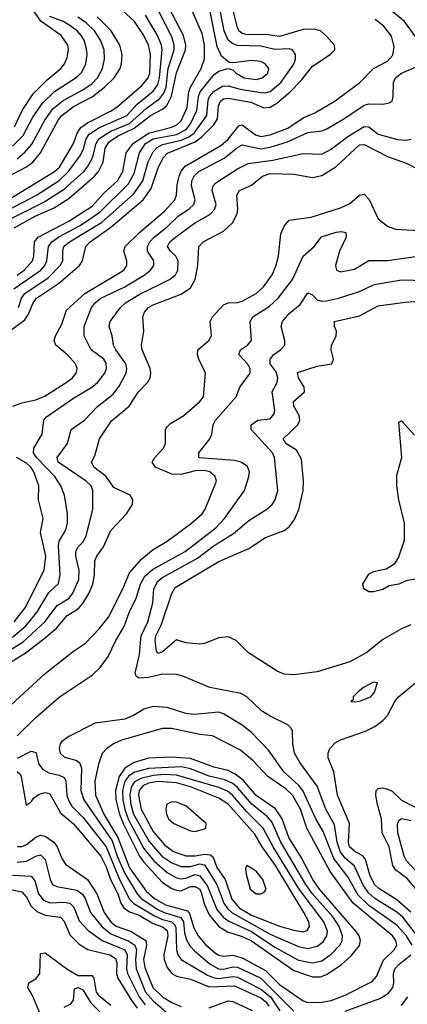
# Model space of a CAD drawing. Header units: inches. Extents: x 884549 to 1028252, y 526810 to 653624.
# Tile 110 of 256: x 945441 to 947095, y 554438 to 558638. Entities that reach past the tile are written whole.
import ezdxf

# ---------------------------------------------------------------- set-up
doc = ezdxf.new("R2010")
doc.units = ezdxf.units.IN
doc.header["$MEASUREMENT"] = 0
doc.layers.add('A9545', color=7, linetype='Continuous')

msp = doc.modelspace()

# ---------------------------------------------------------------- linework, layer by layer
at = {"layer": 'A9545', "color": 5}
for points, elevation in [([(945436.5, 557410), (945449.2, 557450), (945463, 557470), (945562.7, 557537.3), (945613.6, 557590), (945624.5, 557610), (945624.6, 557650), (945629.8, 557670.2), (945653.3, 557690), (945790, 557773.4), (945926.5, 557893.5), (945966.2, 557950), (945988.5, 558031.5), (946010, 558075), (946027, 558093), (946050, 558105.2), (946130, 558123.4), (946162.2, 558137.8), (946185.5, 558154.5), (946239.3, 558230), (946245.5, 558294.5), (946250.5, 558310), (946270, 558333.1), (946305.6, 558354.4), (946330, 558356.3), (946382.1, 558342.1), (946470, 558327.7), (946490, 558326.6), (946510, 558331.8), (946555.6, 558370), (946610, 558448.6), (946617.3, 558470), (946617.8, 558490), (946604.2, 558510), (946590, 558513.4), (946530, 558511.5), (946470, 558525), (946370, 558527.3), (946350, 558535.5), (946331, 558551), (946313.6, 558590), (946281.3, 558761.3)], 3140), ([(945366.2, 557853.8), (945590, 557990), (945610.6, 558009.4), (945623.8, 558030), (945669.9, 558110), (945686.2, 558153.8), (945702.2, 558177.8), (945730, 558197.9), (945831.2, 558248.8), (945854.7, 558265.3), (945962.2, 558357.8), (945988.8, 558390), (945996.4, 558410), (945998.7, 558490), (945991, 558530), (945971.2, 558571.2), (945930.7, 558630.7), (945865.9, 558690)], 3280), ([(945371.1, 557290), (945462.3, 557357.7), (945478.3, 557381.7), (945498.1, 557430), (945512.9, 557450), (945607.2, 557512.8), (945696.3, 557590), (945709.5, 557610), (945723.7, 557670), (945742.3, 557690), (945830, 557752.5), (945967.8, 557870), (946001.6, 557918.3), (946033.7, 558010), (946054.9, 558050), (946071, 558069), (946190, 558117.3), (946220.1, 558139.9), (946269.9, 558190), (946285.1, 558214.9), (946289.2, 558270), (946297.8, 558290), (946310, 558300.4), (946330, 558303.7), (946426.7, 558286.7), (946482.7, 558262.7), (946510, 558265.5), (946538.3, 558281.7), (946595.3, 558330), (946642.1, 558377.9), (946690, 558439.5), (946765.6, 558490), (946785, 558510), (946784.3, 558530), (946750, 558567.3), (946724.4, 558590), (946697.3, 558597.3), (946650, 558596), (946550, 558565.6), (946490, 558575.2), (946413.5, 558573.5), (946390, 558579.1), (946376.1, 558590), (946368.7, 558608.7), (946348.3, 558690)], 3120), ([(945415.9, 557490), (945530.6, 557570), (945547.6, 557590), (945557.1, 557610), (945564.5, 557670), (945578.4, 557690), (945607.6, 557712.4), (945699.1, 557760.8), (945782.3, 557817.7), (945903.2, 557936.8), (945930, 557982.5), (945951.5, 558070), (945977.2, 558110), (946010, 558130.4), (946110, 558148.9), (946151, 558170), (946170, 558193.3), (946196.7, 558250), (946204, 558310), (946210.7, 558330), (946270, 558403.9), (946290, 558418.5), (946330, 558429.4), (946350, 558424.5), (946364.5, 558410), (946398.5, 558390), (946450, 558383.5), (946475.4, 558390), (946499.9, 558410), (946504.2, 558430), (946488.5, 558450), (946470, 558459.1), (946430, 558463.4), (946353.3, 558453.3), (946335.2, 558455.2), (946302.5, 558482.5), (946283.4, 558523.4), (946250, 558694.7)], 3160), ([(945417.4, 557750), (945510, 557801), (945585.5, 557834.5), (945650, 557874.9), (945759.5, 557970), (945777, 557990), (945796.5, 558030), (945805.7, 558090), (945823.2, 558116.8), (945858.4, 558141.6), (945930, 558175.9), (945999.5, 558230), (946050, 558256.9), (946068.2, 558271.8), (946088.3, 558311.7), (946109.3, 558410.7), (946148.3, 558510), (946150.2, 558530), (946139.8, 558570), (946077.4, 558690)], 3220), ([(945418.5, 558181.5), (945450.9, 558250), (945498.4, 558321.6), (945558.4, 558381.6), (945615.8, 558430), (945631.9, 558450), (945643.8, 558476.2), (945649.4, 558510), (945645.7, 558530), (945617.5, 558570), (945531.2, 558631.2), (945470, 558719.4)], 3380), ([(945430, 557548.8), (945459.6, 557570), (945494.9, 557610), (945501.5, 557630), (945504.1, 557690), (945519.7, 557710), (945650, 557778), (945750, 557843.1), (945801.2, 557898.8), (945857.8, 557950), (945880.4, 557990), (945895.2, 558070), (945925.3, 558110), (945990, 558154.1), (946090, 558179.9), (946110.8, 558189.2), (946130, 558207.1), (946156, 558264), (946162.7, 558330), (946169.3, 558350), (946215.7, 558430), (946229.3, 558470.7), (946229.4, 558530), (946219.7, 558579.7), (946170, 558691.7)], 3180), ([(947127.7, 558567.7), (947082, 558630), (947010, 558689.9)], 3060), ([(945377.5, 557962.5), (945470.7, 558010), (945496.8, 558030), (945529.9, 558070), (945604.4, 558210), (945620.1, 558230), (945670, 558268.1), (945750.6, 558309.4), (945803, 558350), (945843.9, 558390), (945869.2, 558430), (945876, 558450), (945877.5, 558490), (945867.6, 558530), (945831.3, 558590), (945771.5, 558650)], 3320), ([(945390, 557825), (945512.5, 557890), (945610, 557952.2), (945649.7, 557990), (945699.8, 558060.2), (945713.3, 558086.7), (945725, 558130), (945736.9, 558150), (945781.2, 558178.8), (945897.5, 558230), (945942.5, 558277.5), (946010, 558332.8), (946030, 558361.5), (946038.1, 558390), (946049.1, 558509.1), (946046.1, 558530), (946028.8, 558570), (945977.5, 558657.5)], 3260), ([(945404.4, 557790), (945541.8, 557858.2), (945630, 557914.6), (945713.9, 557990), (945730.2, 558010), (945751.5, 558048.5), (945766.7, 558110), (945778.9, 558130), (945830, 558163), (945910, 558195.8), (945980.9, 558259.1), (946038.4, 558301.6), (946055.3, 558324.7), (946065.2, 558350), (946074.7, 558430), (946099.8, 558510), (946100.6, 558530), (946090, 558564.4), (946035.7, 558670)], 3240), ([(945410, 558097.9), (945455.8, 558144.2), (945497.2, 558222.8), (945538.7, 558281.3), (945590, 558331.1), (945685.8, 558394.2), (945705.8, 558414.2), (945723.6, 558450), (945728.5, 558490), (945726.2, 558513.8), (945716, 558550), (945703.9, 558570), (945685.8, 558590), (945650, 558616.2), (945626.9, 558630), (945570, 558651.5)], 3360), ([(945430, 558044.4), (945465, 558075), (945492.8, 558107.2), (945548.5, 558210), (945582.6, 558257.4), (945626.2, 558293.8), (945710, 558338.4), (945750, 558366.2), (945773, 558390), (945794.9, 558430), (945803.1, 558470), (945801.9, 558510), (945786.4, 558550), (945760.6, 558590), (945724.4, 558624.4), (945688.4, 558648.4)], 3340), ([(945411.9, 556990), (945450, 557003.8), (945510, 557016.6), (945548, 557032), (945639.6, 557090), (945665.6, 557110), (945682.4, 557130), (945686.2, 557150), (945678.6, 557170), (945646.9, 557206.9), (945595.4, 557250), (945588.1, 557270), (945593.2, 557290), (945621, 557339), (945640.6, 557399.4), (945719, 557470), (945884.9, 557570), (945898.7, 557590), (945898, 557610), (945884.9, 557650), (945891.3, 557670), (945952.8, 557730), (946058.7, 557821.3), (946103, 557870), (946110.3, 557890), (946112.9, 557932.9), (946120.9, 557970), (946130, 557991.8), (946146.4, 558013.6), (946299, 558101), (946330, 558129), (946375.4, 558184.6), (946390, 558189.7), (946446.7, 558146.7), (946470, 558139.2), (946510, 558147.1), (946584.4, 558175.6), (946650, 558219.7), (946699.7, 558240.3), (946787.5, 558292.5), (946892.7, 558370), (946949.9, 558430), (947010, 558460.9), (947033.3, 558486.7), (947038.1, 558521.9), (947027.6, 558567.6), (946994.7, 558610), (946958.2, 558638.2)], 3080), ([(945410, 556004.9), (945466.7, 556053.3), (945513.7, 556110), (945564.9, 556195.1), (945606.8, 556233.2), (945614.3, 556270), (945606.2, 556393.7), (945610, 556413.2), (945637.9, 556462.1), (945644.8, 556490), (945644.6, 556530), (945632.5, 556610), (945616.9, 556650), (945591.3, 556690), (945512.2, 556770), (945500.4, 556790), (945501.8, 556810), (945536.8, 556870), (945544.1, 556930), (945556, 556944), (945670, 557023.9), (945749.4, 557070.7), (945773.6, 557090), (945804.3, 557130), (945811.2, 557150), (945810, 557173.3), (945800.6, 557190), (945746.1, 557230), (945715.8, 557290), (945716.4, 557330), (945747.3, 557410), (945762.7, 557430), (945787.7, 557450), (945890, 557498.6), (945971.9, 557548.1), (945998.4, 557570), (946012.6, 557590), (946012.6, 557610), (945985.7, 557650), (945985.8, 557670), (945996.3, 557690), (946015.1, 557710), (946070, 557753.9), (946118.8, 557801.2), (946162.7, 557830), (946183.5, 557850), (946189.5, 557870), (946174.2, 557930), (946175.5, 557950), (946186.7, 557973.3), (946205.9, 557990), (946312.8, 558047.2), (946370, 558093.4), (946390, 558104.5), (946470, 558086.9), (946510, 558093.6), (946583.1, 558116.9), (946670, 558157), (946730, 558164.3), (946748.6, 558171.4), (946824.5, 558215.5), (946910, 558273.7), (946930, 558278.9), (946990, 558278.2), (947017, 558283), (947030, 558290.4), (947034.5, 558310), (947035.1, 558370), (947044.9, 558390), (947070.2, 558409.8), (947130, 558436)], 3060), ([(945270, 555868.8), (945455.7, 555984.3), (945547.5, 556070), (945600.7, 556139.3), (945652.7, 556170), (945668.3, 556191.7), (945692.9, 556250), (945695.3, 556290), (945680.7, 556350), (945680.8, 556370), (945690.3, 556389.7), (945709.9, 556410), (945724.5, 556435.5), (945752.8, 556550), (945753.2, 556630), (945746.1, 556650), (945724.6, 556670), (945605.1, 556750), (945600.2, 556770), (945645, 556830), (945660.7, 556890), (945716.8, 556930), (945772.2, 556987.8), (945839.1, 557040.9), (945865.3, 557074.7), (945895.3, 557130), (945898.7, 557150), (945894, 557170), (945850.9, 557230), (945841.8, 557250), (945835.6, 557290), (945822.5, 557330), (945826.7, 557350), (945870.5, 557410), (945892.7, 557430), (945950, 557466.2), (946080.7, 557530), (946105.4, 557550), (946115.7, 557570), (946117.7, 557610), (946106.9, 557630), (946084.1, 557650), (946071.6, 557670), (946081.9, 557690), (946106.1, 557710), (946187.2, 557770), (946252.5, 557807.5), (946271.9, 557828.1), (946278.7, 557850), (946261.5, 557910), (946266.2, 557930), (946278.1, 557941.9), (946370, 558002), (946416.1, 558023.9), (946521.6, 558038.4), (946650, 558067), (946730, 558064.2), (946770, 558085.3), (946840.4, 558139.6), (946910, 558182.1), (946930, 558180.5), (946970.4, 558150.4), (947052.7, 558127.3), (947090, 558124.8), (947111.5, 558128.5)], 3040), ([(945390, 555890.1), (945464.2, 555935.8), (945543.3, 555996.7), (945597.5, 556042.5), (945643.4, 556096.6), (945690, 556125.7), (945710, 556147.3), (945736, 556190), (945753.7, 556230), (945760.2, 556270), (945761.2, 556330), (945769.4, 556350), (945799.2, 556390), (945830, 556459.7), (945896.3, 556530), (945922.7, 556570), (945923.7, 556590), (945911.6, 556610), (945842.8, 556642.8), (945809.6, 556689.6), (945756.8, 556730), (945748, 556750), (945761.9, 556778.1), (945781.6, 556850), (945833, 556927), (945908.7, 556990), (945947.7, 557050), (945986.1, 557090), (945998.1, 557110), (946001, 557130), (945997.1, 557150), (945963.8, 557230), (945961.3, 557250), (945970.6, 557310), (945966.1, 557370), (945973, 557390), (945990.6, 557410), (946010, 557421.2), (946130, 557467.1), (946170, 557494), (946189.1, 557530), (946201.5, 557590), (946205.2, 557670), (946224.1, 557690), (946310, 557736.1), (946348.7, 557771.3), (946368.3, 557810), (946371.3, 557830), (946367.3, 557890), (946379.4, 557910), (946430, 557932.8), (946477.2, 557970), (946510, 557981.9), (946610, 557978.7), (946690, 557964.2), (946730, 557974.1), (946790, 558010.5), (946890, 558103.5), (946910, 558106.2), (947010, 558055.1), (947090, 558025.4), (947170, 557985.9)], 3020), ([(945404.6, 555715.4), (945550, 555849), (945670, 555945.1), (945721.6, 555978.4), (945780.2, 556040.2), (945819.9, 556090), (945880.7, 556210), (945910, 556278.5), (945962.3, 556337.7), (946010, 556377.6), (946070, 556414.1), (946174.4, 556490), (946219.1, 556530), (946232.3, 556550), (946281.3, 556670), (946274.7, 556690), (946251.9, 556710), (946230, 556714.5), (946190, 556713.6), (946130, 556698), (946090, 556700), (946020.2, 556730), (946005.9, 556750), (946017.4, 556770), (946054.6, 556810), (946062.5, 556830), (946062.8, 556890), (946070, 556901.6), (946084.8, 556915.2), (946141.7, 556950), (946208.9, 557010), (946224.6, 557030), (946233.8, 557130), (946205.6, 557190), (946199.2, 557210), (946200.9, 557230), (946248.1, 557270), (946258.6, 557290), (946252.9, 557350), (946263, 557370), (946310, 557422), (946330, 557429.6), (946370, 557431.7), (946390, 557437.9), (946450, 557469.6), (946481.7, 557498.3), (946517.9, 557550), (946534, 557586), (946544.5, 557630), (946555.2, 557724.8), (946570, 557756.9), (946590, 557782.9), (946684, 557796), (946810, 557835.6), (946850, 557854.4), (946890, 557889.6), (946910, 557894), (946931.6, 557871.6), (946970, 557789.2), (947010, 557757.7), (947044.6, 557744.6), (947170, 557737.8)], 2980), ([(945430, 555583.6), (945510, 555661.4), (945610, 555747.9), (945750, 555842.2), (945784.5, 555875.5), (945818.1, 555921.9), (945850.5, 555990), (945887, 556050), (945907.8, 556110), (945937.5, 556170), (945955.7, 556230), (945975.4, 556264.6), (946007.6, 556292.4), (946146.4, 556370), (946277.1, 556470), (946314.8, 556510), (946400.2, 556630), (946418.8, 556690), (946420.9, 556710), (946412.9, 556732.9), (946385.3, 556750), (946357.9, 556757.9), (946208.6, 556768.6), (946205.6, 556770), (946204.9, 556790), (946251.5, 556850), (946260.8, 556870), (946266.6, 556910), (946276.8, 556930), (946364.5, 557030), (946380.7, 557070), (946424.5, 557130), (946424.2, 557150), (946412.7, 557170), (946376.4, 557210), (946383.5, 557230), (946413, 557250), (946429.7, 557270), (946424.7, 557350), (946435.3, 557370), (946505.3, 557414.7), (946544.1, 557450), (946604.8, 557530), (946649.9, 557630), (946697.8, 557670), (946728.7, 557711.3), (946791.3, 557731.3), (946814.2, 557734.2), (946832.4, 557730), (946833.5, 557710), (946805.2, 557650), (946788.2, 557590), (946793, 557570), (946810, 557563.2), (946870, 557573.5), (946930, 557610.2), (947010, 557611.3), (947130, 557628)], 2960), ([(947152, 554710), (947075.9, 554810), (947050, 554831.4), (946956.8, 554890), (946930, 554913), (946906.3, 554946.3), (946870, 555026.8), (946830, 555062.1), (946810, 555087), (946795.7, 555130), (946784, 555204), (946746.9, 555270), (946709.4, 555369.4), (946635.8, 555470), (946613.5, 555510), (946606.1, 555550), (946604.6, 555604.6), (946598, 555618), (946584.5, 555630), (946510, 555666.6), (946473.1, 555690), (946410, 555749.8), (946384.5, 555764.5), (946251.8, 555790), (946137.4, 555837.4), (946110, 555844.7), (946050, 555846.6), (945990, 555831.8), (945950, 555828.9), (945937.9, 555837.9), (945933.2, 555850), (945952.4, 555930), (945959.1, 556010), (945987.1, 556070), (946008.8, 556150), (946013.8, 556210), (946030, 556242.7), (946050, 556258.6), (946199, 556341), (946270, 556395.3), (946353.7, 556446.3), (946418.3, 556501.7), (946495.7, 556550), (946517.4, 556570), (946531.1, 556590), (946541.7, 556630), (946527.6, 556770), (946519, 556790), (946428.3, 556890), (946428.3, 556910), (946457.2, 556930), (946510, 556935.8), (946525.2, 556954.8), (946529.2, 556970.8), (946518, 557050), (946538.9, 557090), (946542.5, 557110), (946535.6, 557135.6), (946509.4, 557170), (946508.9, 557190), (946525, 557210), (946553.5, 557230), (946571.6, 557250), (946572.1, 557270), (946555.8, 557330), (946561.7, 557350), (946590, 557385.3), (946637.2, 557422.8), (946670, 557473.4), (946690, 557464.9), (946710, 557443.5), (946730, 557436.8), (946750, 557438.9), (946801.3, 557450), (946890, 557478.6), (946950, 557506.7), (946970, 557511.3), (947070, 557527.8), (947170, 557525.3)], 2940), ([(947110, 556056.2), (947070, 556040.4), (946990, 555993.7), (946921.4, 555938.6), (946850, 555899.2), (946710, 555856.3), (946610, 555843.4), (946570, 555846), (946539.7, 555859.7), (946417.3, 555937.4), (946364.5, 555990), (946330, 556005.7), (946290, 556001.8), (946230, 555977.5), (946210, 555974), (946150, 555980.3), (946110, 555993.5), (946050, 555941.7), (946030, 555934.4), (946024, 555944), (946019.2, 555990), (946021.9, 556010), (946044.5, 556055.5), (946089.7, 556190.3), (946104.2, 556215.8), (946290, 556327.5), (946418, 556382), (946490, 556428.7), (946570, 556459), (946590, 556474.5), (946613.7, 556506.3), (946631.2, 556548.8), (946649.9, 556630), (946651.7, 556670), (946643.4, 556763.4), (946622.3, 556802.3), (946575.8, 556830), (946564.7, 556850), (946628.2, 556910), (946636.6, 556930), (946633.7, 556950), (946610.3, 556990), (946609.4, 557010), (946656.3, 557050), (946654.4, 557070), (946631.1, 557110), (946626.6, 557133.4), (946710, 557160.2), (946773.3, 557170), (946779.2, 557190), (946769.7, 557230), (946771.8, 557248.2), (946790.8, 557290), (946792.3, 557310), (946783.6, 557330), (946783.7, 557350), (946890, 557375.5), (946970, 557417.2), (947086.2, 557433.8), (947190, 557439.7)], 2920), ([(947198.2, 556261.8), (947094.6, 556245.4), (947058, 556230), (947017.1, 556222.9), (946990, 556207.8), (946950, 556197.2), (946930, 556197.2), (946909.2, 556210), (946905.2, 556230), (946930, 556273.4), (946950, 556284), (947004.4, 556295.6), (947040.9, 556319.1), (947057.2, 556342.8), (947082.6, 556417.4), (947082.4, 556490), (947058.3, 556590), (947049.9, 556650), (947050, 556694.8), (947071.1, 556770), (947058, 556922), (947070, 556927.3), (947125.2, 556865.2)], 2880), ([(945417.9, 556070), (945464.6, 556130), (945546, 556290), (945551.9, 556350), (945529.9, 556450), (945541.1, 556510), (945521, 556590), (945522.6, 556650), (945500.6, 556710), (945487.9, 556730), (945470, 556746.5), (945427.3, 556770)], 3080), ([(947110, 554831.4), (947050, 554884.6), (946972.8, 554932.8), (946954.7, 554950), (946934.1, 554990), (946916.1, 555056.1), (946905.7, 555070), (946870, 555091), (946848.5, 555110), (946843.5, 555130), (946847.7, 555210), (946797.3, 555330), (946781.1, 555430), (946756.8, 555490), (946757, 555510), (946764.1, 555530), (946786.3, 555553.7), (946810, 555566.4), (946916.8, 555603.2), (946956.2, 555623.8), (946990, 555648.7), (947010, 555670.1), (947041.9, 555730), (947057.5, 555750), (947153.2, 555830)], 2920), ([(947115.4, 554690), (947090, 554731.6), (947050, 554775.3), (946930, 554860), (946884.4, 554904.4), (946841.4, 554981.4), (946780.9, 555060.9), (946735.4, 555175.4), (946704.2, 555230), (946649.6, 555349.6), (946631.9, 555371.8), (946567.3, 555430), (946502, 555522), (946430, 555598), (946390, 555629.2), (946310, 555677.5), (946290, 555683.8), (946185.2, 555674.8), (946150, 555679.2), (946070, 555703.7), (946010.8, 555709.2), (945970, 555696.5), (945927.2, 555670), (945890, 555653.8), (945762.5, 555637.5), (945650, 555581), (945621.2, 555558.8), (945613.8, 555550), (945608.8, 555530), (945613.4, 555510), (945631.8, 555491.8), (945679.9, 555479.9), (945695.4, 555470), (945705, 555445), (945701.7, 555350), (945713.9, 555310), (945835, 555135), (945856.6, 555070), (945890, 554996), (945941.6, 554910), (945958.9, 554890), (946030, 554843), (946056.9, 554830), (946128.5, 554808.5), (946139.7, 554790), (946144, 554744), (946153, 554713), (946167.4, 554687.4), (946186.3, 554666.3), (946253.7, 554610), (946289.2, 554589.2), (946310, 554587.5), (946350, 554597.8), (946370, 554597), (946470, 554550), (946610, 554409.7)], 2960), ([(945432.3, 555487.7), (945490, 555518), (945510, 555512.1), (945523, 555463), (945539.5, 555439.5), (945565.9, 555425.9), (945610, 555416), (945630, 555406.2), (945637.8, 555390), (945642.3, 555330), (945648.6, 555308.6), (945664, 555284), (945710, 555236.9), (945809.3, 555110), (945867, 554970), (945910, 554886.7), (945928.1, 554868.1), (946016, 554816), (946050, 554800.4), (946089.6, 554789.6), (946100.1, 554780.1), (946107.2, 554767.1), (946110, 554670), (946116.2, 554650), (946130.1, 554630), (946242.7, 554562.7), (946270, 554550.9), (946290, 554547.7), (946350, 554556.5), (946370, 554553.8), (946470, 554502.7), (946510.6, 554470), (946550.3, 554410)], 2940), ([(945430, 555431), (945441.4, 555421.4), (945447.9, 555407.9), (945467.9, 555287.9), (945490, 555302), (945501.2, 555318.8), (945524.7, 555335.3), (945550, 555341.8), (945570, 555335.6), (945614.6, 555254.6), (945670, 555208.2), (945786.9, 555070), (945810, 555024.5), (945828.8, 554970), (945859.4, 554910), (945872.1, 554870), (945884.8, 554850), (945910, 554832.2), (945950, 554818), (946010, 554783.6), (946050, 554768.2), (946070, 554752.7), (946072.5, 554730), (946056.1, 554650), (946056.9, 554630), (946070, 554595.8), (946090, 554569.6), (946110, 554557.9), (946170, 554545.4), (946250, 554512.7), (946357.3, 554517.3), (946470, 554466), (946490.1, 554450.1), (946503.3, 554430)], 2920), ([(947170, 554884.7), (947094.4, 554974.4), (947045.9, 555010), (947032.2, 555030), (947017.3, 555110), (946987.9, 555170), (946985.2, 555230), (946967.3, 555290), (946960.7, 555330), (946961.6, 555350), (946970, 555358.8), (946990, 555361.1), (947015.1, 555355.1), (947030, 555346.8), (947070, 555308.8), (947161.5, 555261.5)], 2880), ([(947129.6, 555009.6), (947090.7, 555050), (947081, 555070), (947053.9, 555170), (947052.8, 555207.2), (947058.2, 555221.8), (947070, 555230.9), (947110, 555222.1)], 2860), ([(945430, 555111), (945450, 555111.7), (945470, 555119.7), (945510, 555150.8), (945530, 555159.2), (945550, 555155.5), (945586.4, 555130), (945600.3, 555110), (945620.2, 555060.2), (945636.5, 555036.5), (945730.4, 554970.4), (945769.7, 554909.7), (945800.8, 554830), (945829.6, 554789.6), (945851.9, 554771.9), (945913.3, 554750), (945978.8, 554710), (945982.3, 554690), (945969.5, 554630), (945975.2, 554595.2), (946008.3, 554510), (946050, 554470.6), (946090, 554445.8), (946130, 554428.6)], 2880), ([(945430, 555045.1), (945470, 555048.5), (945510, 555070.5), (945530, 555075.9), (945550, 555055.4), (945571.2, 554971.2), (945580.9, 554950), (945600.1, 554940.1), (945685.1, 554925.1), (945708.3, 554908.3), (945720.7, 554890), (945743.6, 554830), (945791.6, 554770), (945830, 554739.3), (945907.1, 554707.1), (945932.8, 554690), (945939.6, 554670), (945935.2, 554630), (945937.8, 554590), (945977.6, 554490), (946010, 554452.5), (946090, 554385.2)], 2860), ([(945410, 554989.2), (945490, 554985.3), (945505.4, 554965.4), (945521, 554910), (945542.5, 554882.5), (945570, 554870.7), (945630, 554873.5), (945654.6, 554870), (945672, 554852), (945694.2, 554794.2), (945732.4, 554752.5), (945793, 554710), (945889.3, 554670), (945899.9, 554650), (945897.2, 554590), (945900.8, 554570), (945950.2, 554470), (945976.5, 554436.5)], 2840), ([(945389.1, 554930.9), (945450, 554917.4), (945470, 554895.3), (945490, 554856.9), (945514.3, 554834.3), (945550, 554818), (945615.3, 554810), (945630, 554792.5), (945654.5, 554734.5), (945694.8, 554694.8), (945732.2, 554672.2), (945825, 554650), (945850, 554634), (945855.1, 554615.1), (945854, 554570), (945859, 554550), (945916.8, 554456.8), (945942.4, 554422.4)], 2820), ([(945531, 554391), (945495.4, 554475.4), (945476, 554510), (945479.8, 554530), (945511.2, 554548.8), (945526.9, 554570), (945530, 554654.4), (945550, 554658), (945646.8, 554586.8), (945690, 554560.5), (945750, 554560.9), (945757.9, 554550), (945767.9, 554490), (945776.8, 554476.8), (945830, 554434.4)], 2780), ([(946830, 554409.3), (946977.3, 554462.7), (947014.5, 554485.5), (947032.5, 554510), (947037, 554530), (947036.3, 554570), (947041.8, 554590), (947059.4, 554610), (947110.3, 554650)], 2960), ([(945630, 554426.5), (945659.1, 554440.9), (945670, 554456.3), (945675.3, 554504.7), (945689.9, 554510.1), (945710, 554500.5), (945744.1, 554444.1), (945817, 554370)], 2760), ([(946250, 554423.7), (946330, 554452.6), (946350, 554449.7), (946432.2, 554412.2)], 2880), ([(947070, 554432.7), (947097, 554470)], 2940)]:
    msp.add_lwpolyline(points, dxfattribs=dict(at, elevation=elevation))
for points, elevation in [([(946950, 555813), (946908.4, 555790), (946883, 555770), (946864, 555750), (946863.6, 555736.4), (946854, 555730), (946870, 555728.7), (946890.8, 555730.8), (946938.7, 555750), (946955.1, 555770), (946968, 555810)], 2940), ([(946050, 555614.7), (945875, 555565), (945841.8, 555550), (945813, 555530), (945792.4, 555507.6), (945777.2, 555462.8), (945761.6, 555390), (945764.4, 555330), (945800.2, 555250), (945859.1, 555150), (945910, 555020.8), (945980.7, 554920.7), (946016.2, 554890), (946062.4, 554862.4), (946156.8, 554836.8), (946165.8, 554825.8), (946184, 554764), (946202.3, 554730), (946233.4, 554693.4), (946276.3, 554656.3), (946290, 554647.8), (946310, 554643.4), (946350, 554647.8), (946390, 554636.8), (946490, 554582.1), (946550, 554522.5), (946650, 554452.6), (946670, 554446.6), (946730, 554448.1), (946770, 554454.9), (946830, 554476.8), (946944.9, 554535.1), (946963.6, 554556.4), (946993.2, 554626.8), (947039.2, 554670), (947049.9, 554690), (947046.2, 554710), (947031.4, 554730), (946863.7, 554870), (946765.1, 555005.1), (946665.6, 555190), (946639, 555270), (946605, 555330), (946576.9, 555356.9), (946499.5, 555410), (946437.2, 555477.2), (946382.8, 555522.8), (946263.9, 555583.9), (946210, 555588.9), (946090, 555614.5)], 2980), ([(946087.9, 555492.1), (945990, 555488.7), (945930, 555469.7), (945890, 555445.1), (945864.9, 555410), (945849, 555350), (945850.8, 555310), (945867, 555250), (945882.4, 555210), (945951.4, 555070), (945970, 555044.2), (946050, 554958.4), (946090, 554931.6), (946110, 554924.9), (946130, 554922.9), (946170, 554940.2), (946190, 554941.4), (946197.2, 554937.2), (946208.8, 554928.8), (946215.4, 554915.4), (946230, 554863.8), (946250, 554819.7), (946290, 554770.4), (946327.7, 554747.6), (946390, 554727.8), (946430, 554709.4), (946610, 554581.8), (946690, 554555.9), (946724.4, 554555.6), (946750, 554565.1), (946812.9, 554607.1), (946855.2, 554644.8), (946891, 554689), (946895.2, 554710), (946888.8, 554730), (946875.4, 554750), (946720.7, 554930), (946691.5, 554970), (946642.7, 555062.7), (946589.3, 555149.2), (946561.4, 555230), (946532.6, 555272.6), (946450, 555328.8), (946394.3, 555394.3), (946360.3, 555420.3), (946330, 555435), (946269.3, 555449.3), (946170, 555487.3)], 3020), ([(946130.9, 555450.9), (945990, 555443.7), (945932.2, 555427.8), (945907.1, 555412.9), (945889.9, 555390), (945880, 555350), (945881.2, 555310), (945890, 555268.6), (945905.2, 555225.2), (945970, 555102.3), (946012.7, 555050), (946070, 555000.8), (946110, 554977.4), (946130, 554973.5), (946150, 554976.6), (946190, 554991.4), (946210, 554986.9), (946242, 554942), (946282.5, 554842.5), (946308.9, 554810), (946332.7, 554792.7), (946430, 554748.4), (946530, 554681.6), (946630, 554626.8), (946690, 554615.2), (946730, 554624.4), (946769.1, 554650.9), (946807.9, 554692.1), (946816.2, 554710), (946817.6, 554730), (946804.4, 554770), (946778.4, 554810), (946690.6, 554910), (946661.7, 554950), (946555.5, 555130), (946516.4, 555216.4), (946497.7, 555237.7), (946430, 555292.7), (946370, 555363.4), (946350, 555379.8), (946316.3, 555396.3), (946250, 555411.4), (946170, 555442.6)], 3040), ([(946058.3, 555418.3), (946010, 555414.6), (945958.4, 555401.6), (945930, 555386.1), (945915.9, 555364.1), (945910.2, 555330), (945914.8, 555290), (945926.7, 555250), (945992.9, 555132.9), (946047.7, 555070), (946090, 555042.3), (946130, 555026.4), (946170, 555025.9), (946210, 555037), (946230, 555033.5), (946282.1, 554950), (946312.2, 554870), (946327.1, 554847.1), (946348.1, 554828.1), (946510, 554737.9), (946630, 554685.1), (946670, 554675.9), (946710, 554686.1), (946735.2, 554704.8), (946751.7, 554730), (946754.2, 554750), (946738.9, 554790), (946633.8, 554930), (946522.9, 555110), (946480.4, 555190), (946410, 555259), (946348.7, 555330), (946326.9, 555346.9), (946290, 555363.4), (946110, 555415.8)], 3060), ([(946030, 555389), (945990, 555381.2), (945966.6, 555370), (945951, 555350), (945947.6, 555330), (945958.9, 555270), (946010, 555175.6), (946058.3, 555118.3), (946097.5, 555090), (946150, 555071.9), (946190, 555071.1), (946230, 555078.4), (946255.4, 555075.4), (946265.9, 555065.8), (946281.9, 555021.9), (946316.9, 554970), (946346.1, 554886.1), (946376.9, 554850), (946430, 554818.3), (946550, 554771.6), (946610, 554754.3), (946650, 554748.1), (946667.3, 554752.7), (946677.7, 554770), (946674.5, 554790), (946653, 554830), (946532.2, 555030), (946475.1, 555110), (946443.9, 555163.9), (946330, 555291.4), (946290, 555318.1), (946170, 555366.4), (946110, 555382.8)], 3080), ([(946090, 555301.3), (946068.5, 555291.5), (946064, 555270), (946066.7, 555250), (946076.5, 555230), (946098.6, 555210), (946170, 555178.8), (946190, 555175.9), (946230, 555187.2), (946235.4, 555190), (946236.8, 555210), (946150, 555285.3), (946110, 555300.7)], 3120), ([(946409.5, 555030.5), (946404.1, 555015.9), (946406.7, 554993.3), (946424.4, 554930), (946449.4, 554910), (946470, 554909), (946484, 554916), (946492.3, 554930), (946477.6, 554970), (946450, 555006.7)], 3120)]:
    msp.add_lwpolyline(points, close=True, dxfattribs=dict(at, elevation=elevation))

doc.saveas('drawing.dxf')
